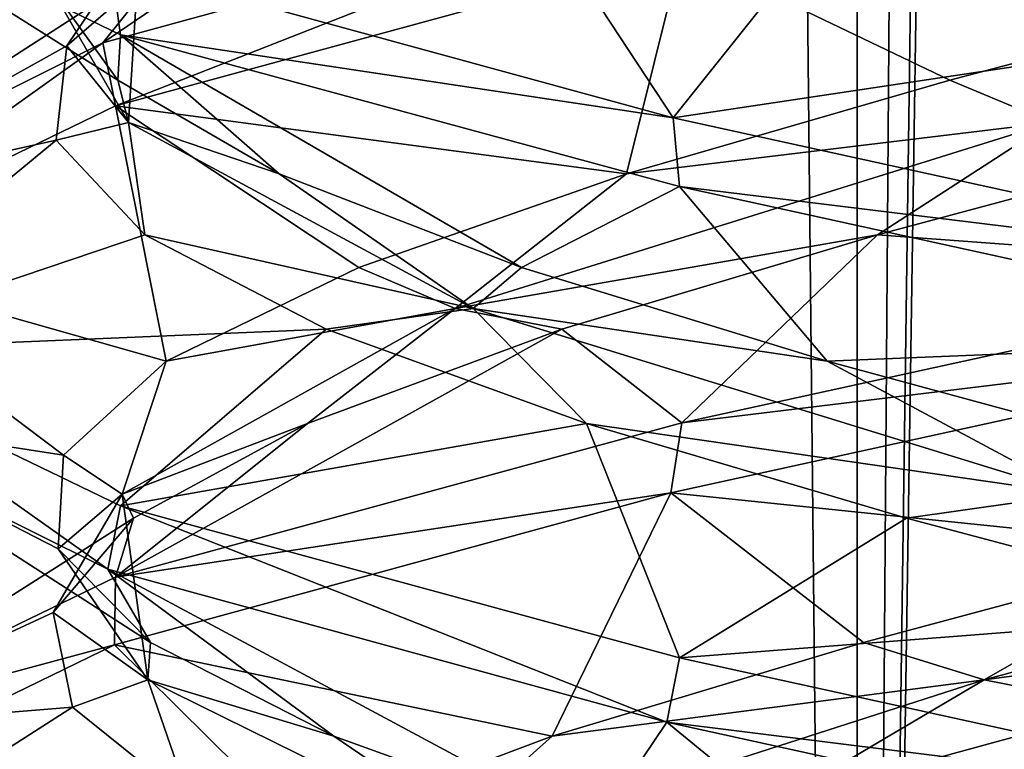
# Model space of a CAD drawing. Header units: millimetres. Extents: x -36.5 to 36.5, y -8.8 to 41.6.
# Tile 62 of 256: x -1.256 to -0.343, y -0.244 to 0.434. Entities that reach past the tile are written whole.
import ezdxf

# ---------------------------------------------------------------- set-up
doc = ezdxf.new("R2010")
doc.units = ezdxf.units.MM
doc.header["$LTSCALE"] = 65.185185
for name, color, linetype in [('11', 7, 'CONTINUOUS'), ('12', 7, 'CONTINUOUS'), ('166', 7, 'CONTINUOUS'), ('172', 7, 'CONTINUOUS'), ('173', 7, 'CONTINUOUS'), ('184', 7, 'CONTINUOUS'), ('185', 7, 'CONTINUOUS'), ('186', 7, 'CONTINUOUS'), ('196', 7, 'CONTINUOUS'), ('197', 7, 'CONTINUOUS'), ('198', 7, 'CONTINUOUS'), ('217', 7, 'CONTINUOUS'), ('218', 7, 'CONTINUOUS'), ('219', 7, 'CONTINUOUS'), ('23', 7, 'CONTINUOUS'), ('24', 7, 'CONTINUOUS'), ('25', 7, 'CONTINUOUS'), ('35', 7, 'CONTINUOUS'), ('36', 7, 'CONTINUOUS'), ('37', 7, 'CONTINUOUS'), ('5', 7, 'CONTINUOUS'), ('548', 7, 'CONTINUOUS'), ('553', 7, 'CONTINUOUS'), ('56', 7, 'CONTINUOUS'), ('57', 7, 'CONTINUOUS'), ('58', 7, 'CONTINUOUS')]:
    doc.layers.add(name, color=color, linetype=linetype)

msp = doc.modelspace()

# ---------------------------------------------------------------- linework, layer by layer
at = {"layer": '11', "color": 7, "linetype": 'Continuous'}
for points in [[(-0.64997, 0.34266, 9.64814), (-1.17164, 0.48534, 10.06337), (-0.80894, 0.58485, 10.07428), (-0.64997, 0.34266, 9.64814)], [(-0.5266, 0.49716, 9.88913), (-0.64997, 0.34266, 9.64814), (-0.80894, 0.58485, 10.07428), (-0.5266, 0.49716, 9.88913)], [(-0.20455, 0.40946, 9.78777), (-0.64997, 0.34266, 9.64814), (-0.5266, 0.49716, 9.88913), (-0.20455, 0.40946, 9.78777)], [(0, 0.2, 9.5), (-0.64997, 0.34266, 9.64814), (-0.20455, 0.40946, 9.78777), (0, 0.2, 9.5)]]:
    msp.add_3dface(points, dxfattribs=at)
at = {"layer": '12', "color": 7, "linetype": 'Continuous'}
msp.add_3dface([(-0.20455, 0.40946, 9.78777), (-0.5266, 0.49716, 9.88913), (-0.33918, 0.51049, 9.85594), (-0.20455, 0.40946, 9.78777)], dxfattribs=at)
at = {"layer": '166', "color": 7, "linetype": 'Continuous'}
for points in [[(-1.45956, 0.56342, -11.34595), (-1.17164, 0.48534, -11.93663), (-1.16242, 0.41972, -11.94804), (-1.45956, 0.56342, -11.34595)], [(-1.1788, 0.41222, -10.0724), (-1.16718, 0.35367, -10.05783), (-0.6474, 0.55795, -9.6469), (-1.1788, 0.41222, -10.0724)], [(-1.16718, 0.35367, -10.05783), (-0.64164, 0.4968, -9.64416), (-0.6474, 0.55795, -9.6469), (-1.16718, 0.35367, -10.05783)], [(-1.17164, 0.48534, -11.93663), (-0.64997, 0.34266, -12.35186), (-1.16242, 0.41972, -11.94804), (-1.17164, 0.48534, -11.93663)], [(-1.46581, 0.26809, -10.68156), (-1.45837, 0.21267, -10.64907), (-1.1788, 0.41222, -10.0724), (-1.46581, 0.26809, -10.68156)], [(-1.45837, 0.21267, -10.64907), (-1.16718, 0.35367, -10.05783), (-1.1788, 0.41222, -10.0724), (-1.45837, 0.21267, -10.64907)], [(-1.16242, 0.41972, -11.94804), (-0.64997, 0.34266, -12.35186), (-0.64402, 0.27876, -12.35471), (-1.16242, 0.41972, -11.94804)], [(-0.64997, 0.34266, -12.35186), (0, 0.2, -12.5), (-0.64402, 0.27876, -12.35471), (-0.64997, 0.34266, -12.35186)], [(0, 0.2, -12.5), (0, 0.1375, -12.5), (-0.64402, 0.27876, -12.35471), (0, 0.2, -12.5)], [(0, 0.1375, -9.5), (0, 0.2, -9.5), (-0.64164, 0.0593, -9.64416), (0, 0.1375, -9.5)], [(-0.6521, -0.00566, -9.64916), (0, 0.1375, -9.5), (-0.64164, 0.0593, -9.64416), (-0.6521, -0.00566, -9.64916)], [(-1.17405, -0.07634, -11.9336), (-1.46457, 0.06818, -11.32409), (-1.45956, 0.12592, -11.34595), (-1.17405, -0.07634, -11.9336)], [(-1.16242, -0.01778, -11.94804), (-1.17405, -0.07634, -11.9336), (-1.45956, 0.12592, -11.34595), (-1.16242, -0.01778, -11.94804)], [(-1.16718, -0.08383, -10.05783), (-0.6521, -0.00566, -9.64916), (-0.64164, 0.0593, -9.64416), (-1.16718, -0.08383, -10.05783)], [(-1.16792, -0.14658, -10.05874), (-0.6521, -0.00566, -9.64916), (-1.16718, -0.08383, -10.05783), (-1.16792, -0.14658, -10.05874)], [(-0.65568, -0.2185, -12.34911), (-1.17405, -0.07634, -11.9336), (-1.16242, -0.01778, -11.94804), (-0.65568, -0.2185, -12.34911)], [(-0.64402, -0.15874, -12.35471), (-0.65568, -0.2185, -12.34911), (-1.16242, -0.01778, -11.94804), (-0.64402, -0.15874, -12.35471)], [(-1.45837, -0.22483, -10.64907), (-1.16792, -0.14658, -10.05874), (-1.16718, -0.08383, -10.05783), (-1.45837, -0.22483, -10.64907)], [(-1.45937, -0.28824, -10.65323), (-1.16792, -0.14658, -10.05874), (-1.45837, -0.22483, -10.64907), (-1.45937, -0.28824, -10.65323)], [(0, -0.3, -12.5), (-0.65568, -0.2185, -12.34911), (-0.64402, -0.15874, -12.35471), (0, -0.3, -12.5)], [(0, -0.3625, -12.5), (-0.65568, -0.2185, -12.34911), (0, -0.3, -12.5), (0, -0.3625, -12.5)]]:
    msp.add_3dface(points, dxfattribs=at)
at = {"layer": '172', "color": 7, "linetype": 'Continuous'}
for points in [[(-0.64997, 0.34266, -12.35186), (-1.17164, 0.48534, -11.93663), (-0.80894, 0.58485, -11.92572), (-0.64997, 0.34266, -12.35186)], [(-0.5266, 0.49716, -12.11087), (-0.64997, 0.34266, -12.35186), (-0.80894, 0.58485, -11.92572), (-0.5266, 0.49716, -12.11087)], [(-0.20455, 0.40946, -12.21223), (-0.64997, 0.34266, -12.35186), (-0.5266, 0.49716, -12.11087), (-0.20455, 0.40946, -12.21223)], [(0, 0.2, -12.5), (-0.64997, 0.34266, -12.35186), (-0.20455, 0.40946, -12.21223), (0, 0.2, -12.5)]]:
    msp.add_3dface(points, dxfattribs=at)
at = {"layer": '173', "color": 7, "linetype": 'Continuous'}
msp.add_3dface([(-0.20455, 0.40946, -12.21223), (-0.5266, 0.49716, -12.11087), (-0.33918, 0.51049, -12.14406), (-0.20455, 0.40946, -12.21223)], dxfattribs=at)
at = {"layer": '184', "color": 7, "linetype": 'Continuous'}
for points in [[(-0.6521, -0.44316, -9.64916), (0, -0.3, -9.5), (-0.2329, -0.20442, -9.7929), (-0.6521, -0.44316, -9.64916)], [(-0.55249, -0.29212, -9.90178), (-0.6521, -0.44316, -9.64916), (-0.2329, -0.20442, -9.7929), (-0.55249, -0.29212, -9.90178)]]:
    msp.add_3dface(points, dxfattribs=at)
at = {"layer": '185', "color": 7, "linetype": 'Continuous'}
for points in [[(-0.36153, -0.17923, -9.8628), (0.10426, -0.11672, -9.77506), (0.27657, -0.0068, -9.83921), (-0.36153, -0.17923, -9.8628)], [(-0.36153, -0.17923, -9.8628), (0.27657, -0.0068, -9.83921), (-0.14944, -0.05754, -9.77975), (-0.36153, -0.17923, -9.8628)], [(-0.47339, -0.14457, -9.86543), (-0.36153, -0.17923, -9.8628), (-0.14944, -0.05754, -9.77975), (-0.47339, -0.14457, -9.86543)], [(-0.2329, -0.20442, -9.7929), (0.10426, -0.11672, -9.77506), (-0.36153, -0.17923, -9.8628), (-0.2329, -0.20442, -9.7929)], [(-0.76217, -0.23161, -10.03541), (-0.36153, -0.17923, -9.8628), (-0.47339, -0.14457, -9.86543), (-0.76217, -0.23161, -10.03541)], [(-0.89611, -0.35166, -10.21202), (-0.55249, -0.29212, -9.90178), (-0.36153, -0.17923, -9.8628), (-0.89611, -0.35166, -10.21202)], [(-0.89611, -0.35166, -10.21202), (-0.36153, -0.17923, -9.8628), (-0.76217, -0.23161, -10.03541), (-0.89611, -0.35166, -10.21202)], [(-0.55249, -0.29212, -9.90178), (-0.2329, -0.20442, -9.7929), (-0.36153, -0.17923, -9.8628), (-0.55249, -0.29212, -9.90178)], [(-0.99433, -0.31864, -10.27705), (-0.89611, -0.35166, -10.21202), (-0.76217, -0.23161, -10.03541), (-0.99433, -0.31864, -10.27705)]]:
    msp.add_3dface(points, dxfattribs=at)
at = {"layer": '186', "color": 7, "linetype": 'Continuous'}
for points in [[(0, 0.1375, -9.5), (-0.6521, -0.00566, -9.64916), (-0.14944, -0.05754, -9.77975), (0, 0.1375, -9.5)], [(-0.6521, -0.00566, -9.64916), (-1.16792, -0.14658, -10.05874), (-0.76217, -0.23161, -10.03541), (-0.6521, -0.00566, -9.64916)], [(-0.6521, -0.00566, -9.64916), (-0.76217, -0.23161, -10.03541), (-0.47339, -0.14457, -9.86543), (-0.6521, -0.00566, -9.64916)], [(-0.6521, -0.00566, -9.64916), (-0.47339, -0.14457, -9.86543), (-0.14944, -0.05754, -9.77975), (-0.6521, -0.00566, -9.64916)], [(-1.16792, -0.14658, -10.05874), (-1.45937, -0.28824, -10.65323), (-0.99433, -0.31864, -10.27705), (-1.16792, -0.14658, -10.05874)], [(-1.16792, -0.14658, -10.05874), (-0.99433, -0.31864, -10.27705), (-0.76217, -0.23161, -10.03541), (-1.16792, -0.14658, -10.05874)]]:
    msp.add_3dface(points, dxfattribs=at)
at = {"layer": '196', "color": 7, "linetype": 'Continuous'}
for points in [[(-0.46039, 0.23407, -9.8601), (0, 0.2, -9.5), (-0.13294, 0.32176, -9.77784), (-0.46039, 0.23407, -9.8601)], [(-0.75313, 0.14637, -10.02833), (-0.64164, 0.0593, -9.64416), (-0.46039, 0.23407, -9.8601), (-0.75313, 0.14637, -10.02833)], [(-0.64164, 0.0593, -9.64416), (0, 0.2, -9.5), (-0.46039, 0.23407, -9.8601), (-0.64164, 0.0593, -9.64416)], [(-1.16718, -0.08383, -10.05783), (-0.64164, 0.0593, -9.64416), (-0.75313, 0.14637, -10.02833), (-1.16718, -0.08383, -10.05783)], [(-0.98905, 0.05867, -10.26985), (-1.16718, -0.08383, -10.05783), (-0.75313, 0.14637, -10.02833), (-0.98905, 0.05867, -10.26985)], [(-1.15038, -0.02903, -10.56645), (-1.16718, -0.08383, -10.05783), (-0.98905, 0.05867, -10.26985), (-1.15038, -0.02903, -10.56645)], [(-1.45837, -0.22483, -10.64907), (-1.16718, -0.08383, -10.05783), (-1.15038, -0.02903, -10.56645), (-1.45837, -0.22483, -10.64907)], [(-1.22494, -0.11672, -10.89574), (-1.45837, -0.22483, -10.64907), (-1.15038, -0.02903, -10.56645), (-1.22494, -0.11672, -10.89574)], [(-1.2071, -0.20442, -11.2329), (-1.45837, -0.22483, -10.64907), (-1.22494, -0.11672, -10.89574), (-1.2071, -0.20442, -11.2329)], [(-1.46457, -0.36932, -11.32409), (-1.45837, -0.22483, -10.64907), (-1.2071, -0.20442, -11.2329), (-1.46457, -0.36932, -11.32409)], [(-1.09822, -0.29212, -11.55249), (-1.46457, -0.36932, -11.32409), (-1.2071, -0.20442, -11.2329), (-1.09822, -0.29212, -11.55249)]]:
    msp.add_3dface(points, dxfattribs=at)
at = {"layer": '197', "color": 7, "linetype": 'Continuous'}
for points in [[(-0.39316, 0.37763, -9.8352), (-0.29926, 0.33806, -9.84485), (-0.06402, 0.46467, -9.7723), (-0.39316, 0.37763, -9.8352)], [(-0.69309, 0.2906, -9.98463), (-0.29926, 0.33806, -9.84485), (-0.39316, 0.37763, -9.8352), (-0.69309, 0.2906, -9.98463)], [(-0.852, 0.16563, -10.16453), (-0.46039, 0.23407, -9.8601), (-0.29926, 0.33806, -9.84485), (-0.852, 0.16563, -10.16453)], [(-0.852, 0.16563, -10.16453), (-0.29926, 0.33806, -9.84485), (-0.69309, 0.2906, -9.98463), (-0.852, 0.16563, -10.16453)], [(-0.46039, 0.23407, -9.8601), (-0.13294, 0.32176, -9.77784), (-0.29926, 0.33806, -9.84485), (-0.46039, 0.23407, -9.8601)], [(-0.94152, 0.20356, -10.20951), (-0.852, 0.16563, -10.16453), (-0.69309, 0.2906, -9.98463), (-0.94152, 0.20356, -10.20951)], [(-0.75313, 0.14637, -10.02833), (-0.46039, 0.23407, -9.8601), (-0.852, 0.16563, -10.16453), (-0.75313, 0.14637, -10.02833)], [(-1.12, 0.11653, -10.49311), (-0.852, 0.16563, -10.16453), (-0.94152, 0.20356, -10.20951), (-1.12, 0.11653, -10.49311)], [(-1.16079, -0.0068, -10.72343), (-0.98905, 0.05867, -10.26985), (-0.852, 0.16563, -10.16453), (-1.16079, -0.0068, -10.72343)], [(-1.16079, -0.0068, -10.72343), (-0.852, 0.16563, -10.16453), (-1.12, 0.11653, -10.49311), (-1.16079, -0.0068, -10.72343)], [(-0.98905, 0.05867, -10.26985), (-0.75313, 0.14637, -10.02833), (-0.852, 0.16563, -10.16453), (-0.98905, 0.05867, -10.26985)], [(-1.21527, 0.0295, -10.81438), (-1.16079, -0.0068, -10.72343), (-1.12, 0.11653, -10.49311), (-1.21527, 0.0295, -10.81438)], [(-1.15038, -0.02903, -10.56645), (-0.98905, 0.05867, -10.26985), (-1.16079, -0.0068, -10.72343), (-1.15038, -0.02903, -10.56645)], [(-1.22025, -0.05754, -11.14944), (-1.16079, -0.0068, -10.72343), (-1.21527, 0.0295, -10.81438), (-1.22025, -0.05754, -11.14944)], [(-1.22494, -0.11672, -10.89574), (-1.15038, -0.02903, -10.56645), (-1.16079, -0.0068, -10.72343), (-1.22494, -0.11672, -10.89574)], [(-1.1372, -0.17923, -11.36153), (-1.22494, -0.11672, -10.89574), (-1.16079, -0.0068, -10.72343), (-1.1372, -0.17923, -11.36153)], [(-1.1372, -0.17923, -11.36153), (-1.16079, -0.0068, -10.72343), (-1.22025, -0.05754, -11.14944), (-1.1372, -0.17923, -11.36153)], [(-1.13457, -0.14457, -11.47339), (-1.1372, -0.17923, -11.36153), (-1.22025, -0.05754, -11.14944), (-1.13457, -0.14457, -11.47339)], [(-1.2071, -0.20442, -11.2329), (-1.22494, -0.11672, -10.89574), (-1.1372, -0.17923, -11.36153), (-1.2071, -0.20442, -11.2329)], [(-0.96459, -0.23161, -11.76217), (-1.1372, -0.17923, -11.36153), (-1.13457, -0.14457, -11.47339), (-0.96459, -0.23161, -11.76217)], [(-1.09822, -0.29212, -11.55249), (-1.2071, -0.20442, -11.2329), (-1.1372, -0.17923, -11.36153), (-1.09822, -0.29212, -11.55249)], [(-0.78798, -0.35166, -11.89611), (-1.09822, -0.29212, -11.55249), (-1.1372, -0.17923, -11.36153), (-0.78798, -0.35166, -11.89611)], [(-0.78798, -0.35166, -11.89611), (-1.1372, -0.17923, -11.36153), (-0.96459, -0.23161, -11.76217), (-0.78798, -0.35166, -11.89611)], [(-0.72295, -0.31864, -11.99433), (-0.78798, -0.35166, -11.89611), (-0.96459, -0.23161, -11.76217), (-0.72295, -0.31864, -11.99433)]]:
    msp.add_3dface(points, dxfattribs=at)
at = {"layer": '198', "color": 7, "linetype": 'Continuous'}
for points in [[(-0.64164, 0.4968, -9.64416), (-1.16718, 0.35367, -10.05783), (-0.69309, 0.2906, -9.98463), (-0.64164, 0.4968, -9.64416)], [(-0.64164, 0.4968, -9.64416), (-0.69309, 0.2906, -9.98463), (-0.39316, 0.37763, -9.8352), (-0.64164, 0.4968, -9.64416)], [(-0.64164, 0.4968, -9.64416), (-0.39316, 0.37763, -9.8352), (-0.06402, 0.46467, -9.7723), (-0.64164, 0.4968, -9.64416)], [(-1.16718, 0.35367, -10.05783), (-1.45837, 0.21267, -10.64907), (-1.12, 0.11653, -10.49311), (-1.16718, 0.35367, -10.05783)], [(-1.16718, 0.35367, -10.05783), (-1.12, 0.11653, -10.49311), (-0.94152, 0.20356, -10.20951), (-1.16718, 0.35367, -10.05783)], [(-1.16718, 0.35367, -10.05783), (-0.94152, 0.20356, -10.20951), (-0.69309, 0.2906, -9.98463), (-1.16718, 0.35367, -10.05783)], [(-1.45837, 0.21267, -10.64907), (-1.46457, 0.06818, -11.32409), (-1.21527, 0.0295, -10.81438), (-1.45837, 0.21267, -10.64907)], [(-1.45837, 0.21267, -10.64907), (-1.21527, 0.0295, -10.81438), (-1.12, 0.11653, -10.49311), (-1.45837, 0.21267, -10.64907)], [(-1.46457, 0.06818, -11.32409), (-1.17405, -0.07634, -11.9336), (-1.13457, -0.14457, -11.47339), (-1.46457, 0.06818, -11.32409)], [(-1.46457, 0.06818, -11.32409), (-1.13457, -0.14457, -11.47339), (-1.22025, -0.05754, -11.14944), (-1.46457, 0.06818, -11.32409)], [(-1.46457, 0.06818, -11.32409), (-1.22025, -0.05754, -11.14944), (-1.21527, 0.0295, -10.81438), (-1.46457, 0.06818, -11.32409)], [(-1.17405, -0.07634, -11.9336), (-0.65568, -0.2185, -12.34911), (-0.72295, -0.31864, -11.99433), (-1.17405, -0.07634, -11.9336)], [(-1.17405, -0.07634, -11.9336), (-0.72295, -0.31864, -11.99433), (-0.96459, -0.23161, -11.76217), (-1.17405, -0.07634, -11.9336)], [(-1.17405, -0.07634, -11.9336), (-0.96459, -0.23161, -11.76217), (-1.13457, -0.14457, -11.47339), (-1.17405, -0.07634, -11.9336)], [(-0.65568, -0.2185, -12.34911), (-0.42759, -0.40567, -12.15261), (-0.72295, -0.31864, -11.99433), (-0.65568, -0.2185, -12.34911)], [(-0.65568, -0.2185, -12.34911), (0, -0.3625, -12.5), (-0.42759, -0.40567, -12.15261), (-0.65568, -0.2185, -12.34911)]]:
    msp.add_3dface(points, dxfattribs=at)
at = {"layer": '217', "color": 7, "linetype": 'Continuous'}
for points in [[(-1.1788, 0.41222, -10.0724), (-0.6474, 0.55795, -9.6469), (-0.92572, 0.58485, -10.19106), (-1.1788, 0.41222, -10.0724)], [(-1.11087, 0.49716, -10.4734), (-1.1788, 0.41222, -10.0724), (-0.92572, 0.58485, -10.19106), (-1.11087, 0.49716, -10.4734)], [(-1.46581, 0.26809, -10.68156), (-1.1788, 0.41222, -10.0724), (-1.11087, 0.49716, -10.4734), (-1.46581, 0.26809, -10.68156)], [(-1.21223, 0.40946, -10.79545), (-1.46581, 0.26809, -10.68156), (-1.11087, 0.49716, -10.4734), (-1.21223, 0.40946, -10.79545)], [(-1.22216, 0.32176, -11.13294), (-1.46581, 0.26809, -10.68156), (-1.21223, 0.40946, -10.79545), (-1.22216, 0.32176, -11.13294)], [(-1.45956, 0.12592, -11.34595), (-1.46581, 0.26809, -10.68156), (-1.22216, 0.32176, -11.13294), (-1.45956, 0.12592, -11.34595)], [(-1.1399, 0.23407, -11.46039), (-1.45956, 0.12592, -11.34595), (-1.22216, 0.32176, -11.13294), (-1.1399, 0.23407, -11.46039)], [(-0.97167, 0.14637, -11.75313), (-1.45956, 0.12592, -11.34595), (-1.1399, 0.23407, -11.46039), (-0.97167, 0.14637, -11.75313)], [(-1.16242, -0.01778, -11.94804), (-1.45956, 0.12592, -11.34595), (-0.97167, 0.14637, -11.75313), (-1.16242, -0.01778, -11.94804)], [(-0.73015, 0.05867, -11.98905), (-1.16242, -0.01778, -11.94804), (-0.97167, 0.14637, -11.75313), (-0.73015, 0.05867, -11.98905)], [(-0.64402, -0.15874, -12.35471), (-1.16242, -0.01778, -11.94804), (-0.73015, 0.05867, -11.98905), (-0.64402, -0.15874, -12.35471)], [(-0.43355, -0.02903, -12.15038), (-0.64402, -0.15874, -12.35471), (-0.73015, 0.05867, -11.98905), (-0.43355, -0.02903, -12.15038)], [(-0.10426, -0.11672, -12.22494), (-0.64402, -0.15874, -12.35471), (-0.43355, -0.02903, -12.15038), (-0.10426, -0.11672, -12.22494)], [(0, -0.3, -12.5), (-0.64402, -0.15874, -12.35471), (-0.10426, -0.11672, -12.22494), (0, -0.3, -12.5)]]:
    msp.add_3dface(points, dxfattribs=at)
at = {"layer": '218', "color": 7, "linetype": 'Continuous'}
for points in [[(-1.15515, 0.33806, -11.29926), (-1.14406, 0.51049, -10.66082), (-1.2277, 0.46467, -11.06402), (-1.15515, 0.33806, -11.29926)], [(-1.21223, 0.40946, -10.79545), (-1.11087, 0.49716, -10.4734), (-1.14406, 0.51049, -10.66082), (-1.21223, 0.40946, -10.79545)], [(-1.15515, 0.33806, -11.29926), (-1.21223, 0.40946, -10.79545), (-1.14406, 0.51049, -10.66082), (-1.15515, 0.33806, -11.29926)], [(-1.1648, 0.37763, -11.39316), (-1.15515, 0.33806, -11.29926), (-1.2277, 0.46467, -11.06402), (-1.1648, 0.37763, -11.39316)], [(-1.22216, 0.32176, -11.13294), (-1.21223, 0.40946, -10.79545), (-1.15515, 0.33806, -11.29926), (-1.22216, 0.32176, -11.13294)], [(-1.01537, 0.2906, -11.69309), (-1.15515, 0.33806, -11.29926), (-1.1648, 0.37763, -11.39316), (-1.01537, 0.2906, -11.69309)], [(-1.1399, 0.23407, -11.46039), (-1.22216, 0.32176, -11.13294), (-1.15515, 0.33806, -11.29926), (-1.1399, 0.23407, -11.46039)], [(-0.83547, 0.16563, -11.852), (-1.1399, 0.23407, -11.46039), (-1.15515, 0.33806, -11.29926), (-0.83547, 0.16563, -11.852)], [(-0.83547, 0.16563, -11.852), (-1.15515, 0.33806, -11.29926), (-1.01537, 0.2906, -11.69309), (-0.83547, 0.16563, -11.852)], [(-0.79049, 0.20356, -11.94152), (-0.83547, 0.16563, -11.852), (-1.01537, 0.2906, -11.69309), (-0.79049, 0.20356, -11.94152)], [(-0.97167, 0.14637, -11.75313), (-1.1399, 0.23407, -11.46039), (-0.83547, 0.16563, -11.852), (-0.97167, 0.14637, -11.75313)], [(-0.50689, 0.11653, -12.12), (-0.83547, 0.16563, -11.852), (-0.79049, 0.20356, -11.94152), (-0.50689, 0.11653, -12.12)], [(-0.73015, 0.05867, -11.98905), (-0.97167, 0.14637, -11.75313), (-0.83547, 0.16563, -11.852), (-0.73015, 0.05867, -11.98905)], [(-0.27657, -0.0068, -12.16079), (-0.73015, 0.05867, -11.98905), (-0.83547, 0.16563, -11.852), (-0.27657, -0.0068, -12.16079)], [(-0.27657, -0.0068, -12.16079), (-0.83547, 0.16563, -11.852), (-0.50689, 0.11653, -12.12), (-0.27657, -0.0068, -12.16079)], [(-0.18562, 0.0295, -12.21527), (-0.27657, -0.0068, -12.16079), (-0.50689, 0.11653, -12.12), (-0.18562, 0.0295, -12.21527)], [(-0.43355, -0.02903, -12.15038), (-0.73015, 0.05867, -11.98905), (-0.27657, -0.0068, -12.16079), (-0.43355, -0.02903, -12.15038)], [(-0.10426, -0.11672, -12.22494), (-0.43355, -0.02903, -12.15038), (-0.27657, -0.0068, -12.16079), (-0.10426, -0.11672, -12.22494)]]:
    msp.add_3dface(points, dxfattribs=at)
at = {"layer": '219', "color": 7, "linetype": 'Continuous'}
for points in [[(-1.45956, 0.56342, -11.34595), (-1.16242, 0.41972, -11.94804), (-1.1648, 0.37763, -11.39316), (-1.45956, 0.56342, -11.34595)], [(-1.45956, 0.56342, -11.34595), (-1.1648, 0.37763, -11.39316), (-1.2277, 0.46467, -11.06402), (-1.45956, 0.56342, -11.34595)], [(-1.16242, 0.41972, -11.94804), (-1.01537, 0.2906, -11.69309), (-1.1648, 0.37763, -11.39316), (-1.16242, 0.41972, -11.94804)], [(-1.16242, 0.41972, -11.94804), (-0.64402, 0.27876, -12.35471), (-0.79049, 0.20356, -11.94152), (-1.16242, 0.41972, -11.94804)], [(-1.16242, 0.41972, -11.94804), (-0.79049, 0.20356, -11.94152), (-1.01537, 0.2906, -11.69309), (-1.16242, 0.41972, -11.94804)], [(-0.64402, 0.27876, -12.35471), (-0.50689, 0.11653, -12.12), (-0.79049, 0.20356, -11.94152), (-0.64402, 0.27876, -12.35471)], [(-0.64402, 0.27876, -12.35471), (0, 0.1375, -12.5), (-0.50689, 0.11653, -12.12), (-0.64402, 0.27876, -12.35471)], [(0, 0.1375, -12.5), (-0.18562, 0.0295, -12.21527), (-0.50689, 0.11653, -12.12), (0, 0.1375, -12.5)]]:
    msp.add_3dface(points, dxfattribs=at)
at = {"layer": '23', "color": 7, "linetype": 'Continuous'}
for points in [[(-0.6521, -0.44316, 12.35084), (0, -0.3, 12.5), (-0.2329, -0.20442, 12.2071), (-0.6521, -0.44316, 12.35084)], [(-0.55249, -0.29212, 12.09822), (-0.6521, -0.44316, 12.35084), (-0.2329, -0.20442, 12.2071), (-0.55249, -0.29212, 12.09822)]]:
    msp.add_3dface(points, dxfattribs=at)
at = {"layer": '24', "color": 7, "linetype": 'Continuous'}
for points in [[(-0.36153, -0.17923, 12.1372), (0.10426, -0.11672, 12.22494), (0.27657, -0.0068, 12.16079), (-0.36153, -0.17923, 12.1372)], [(-0.36153, -0.17923, 12.1372), (0.27657, -0.0068, 12.16079), (-0.14944, -0.05754, 12.22025), (-0.36153, -0.17923, 12.1372)], [(-0.47339, -0.14457, 12.13457), (-0.36153, -0.17923, 12.1372), (-0.14944, -0.05754, 12.22025), (-0.47339, -0.14457, 12.13457)], [(-0.2329, -0.20442, 12.2071), (0.10426, -0.11672, 12.22494), (-0.36153, -0.17923, 12.1372), (-0.2329, -0.20442, 12.2071)], [(-0.76217, -0.23161, 11.96459), (-0.36153, -0.17923, 12.1372), (-0.47339, -0.14457, 12.13457), (-0.76217, -0.23161, 11.96459)], [(-0.89611, -0.35166, 11.78798), (-0.55249, -0.29212, 12.09822), (-0.36153, -0.17923, 12.1372), (-0.89611, -0.35166, 11.78798)], [(-0.89611, -0.35166, 11.78798), (-0.36153, -0.17923, 12.1372), (-0.76217, -0.23161, 11.96459), (-0.89611, -0.35166, 11.78798)], [(-0.55249, -0.29212, 12.09822), (-0.2329, -0.20442, 12.2071), (-0.36153, -0.17923, 12.1372), (-0.55249, -0.29212, 12.09822)], [(-0.99433, -0.31864, 11.72295), (-0.89611, -0.35166, 11.78798), (-0.76217, -0.23161, 11.96459), (-0.99433, -0.31864, 11.72295)]]:
    msp.add_3dface(points, dxfattribs=at)
at = {"layer": '25', "color": 7, "linetype": 'Continuous'}
for points in [[(0, 0.1375, 12.5), (-0.6521, -0.00566, 12.35084), (-0.14944, -0.05754, 12.22025), (0, 0.1375, 12.5)], [(-0.6521, -0.00566, 12.35084), (-1.16792, -0.14658, 11.94126), (-0.76217, -0.23161, 11.96459), (-0.6521, -0.00566, 12.35084)], [(-0.6521, -0.00566, 12.35084), (-0.76217, -0.23161, 11.96459), (-0.47339, -0.14457, 12.13457), (-0.6521, -0.00566, 12.35084)], [(-0.6521, -0.00566, 12.35084), (-0.47339, -0.14457, 12.13457), (-0.14944, -0.05754, 12.22025), (-0.6521, -0.00566, 12.35084)], [(-1.16792, -0.14658, 11.94126), (-1.45937, -0.28824, 11.34677), (-0.99433, -0.31864, 11.72295), (-1.16792, -0.14658, 11.94126)], [(-1.16792, -0.14658, 11.94126), (-0.99433, -0.31864, 11.72295), (-0.76217, -0.23161, 11.96459), (-1.16792, -0.14658, 11.94126)]]:
    msp.add_3dface(points, dxfattribs=at)
at = {"layer": '35', "color": 7, "linetype": 'Continuous'}
for points in [[(-0.46039, 0.23407, 12.1399), (0, 0.2, 12.5), (-0.13294, 0.32176, 12.22216), (-0.46039, 0.23407, 12.1399)], [(-0.75313, 0.14637, 11.97167), (-0.64164, 0.0593, 12.35584), (-0.46039, 0.23407, 12.1399), (-0.75313, 0.14637, 11.97167)], [(-0.64164, 0.0593, 12.35584), (0, 0.2, 12.5), (-0.46039, 0.23407, 12.1399), (-0.64164, 0.0593, 12.35584)], [(-1.16718, -0.08383, 11.94217), (-0.64164, 0.0593, 12.35584), (-0.75313, 0.14637, 11.97167), (-1.16718, -0.08383, 11.94217)], [(-0.98905, 0.05867, 11.73015), (-1.16718, -0.08383, 11.94217), (-0.75313, 0.14637, 11.97167), (-0.98905, 0.05867, 11.73015)], [(-1.15038, -0.02903, 11.43355), (-1.16718, -0.08383, 11.94217), (-0.98905, 0.05867, 11.73015), (-1.15038, -0.02903, 11.43355)], [(-1.45837, -0.22483, 11.35093), (-1.16718, -0.08383, 11.94217), (-1.15038, -0.02903, 11.43355), (-1.45837, -0.22483, 11.35093)], [(-1.22494, -0.11672, 11.10426), (-1.45837, -0.22483, 11.35093), (-1.15038, -0.02903, 11.43355), (-1.22494, -0.11672, 11.10426)], [(-1.2071, -0.20442, 10.7671), (-1.45837, -0.22483, 11.35093), (-1.22494, -0.11672, 11.10426), (-1.2071, -0.20442, 10.7671)], [(-1.46457, -0.36932, 10.67591), (-1.45837, -0.22483, 11.35093), (-1.2071, -0.20442, 10.7671), (-1.46457, -0.36932, 10.67591)], [(-1.09822, -0.29212, 10.44751), (-1.46457, -0.36932, 10.67591), (-1.2071, -0.20442, 10.7671), (-1.09822, -0.29212, 10.44751)]]:
    msp.add_3dface(points, dxfattribs=at)
at = {"layer": '36', "color": 7, "linetype": 'Continuous'}
for points in [[(-0.39316, 0.37763, 12.1648), (-0.29926, 0.33806, 12.15515), (-0.06402, 0.46467, 12.2277), (-0.39316, 0.37763, 12.1648)], [(-0.69309, 0.2906, 12.01537), (-0.29926, 0.33806, 12.15515), (-0.39316, 0.37763, 12.1648), (-0.69309, 0.2906, 12.01537)], [(-0.852, 0.16563, 11.83547), (-0.46039, 0.23407, 12.1399), (-0.29926, 0.33806, 12.15515), (-0.852, 0.16563, 11.83547)], [(-0.852, 0.16563, 11.83547), (-0.29926, 0.33806, 12.15515), (-0.69309, 0.2906, 12.01537), (-0.852, 0.16563, 11.83547)], [(-0.46039, 0.23407, 12.1399), (-0.13294, 0.32176, 12.22216), (-0.29926, 0.33806, 12.15515), (-0.46039, 0.23407, 12.1399)], [(-0.94152, 0.20356, 11.79049), (-0.852, 0.16563, 11.83547), (-0.69309, 0.2906, 12.01537), (-0.94152, 0.20356, 11.79049)], [(-0.75313, 0.14637, 11.97167), (-0.46039, 0.23407, 12.1399), (-0.852, 0.16563, 11.83547), (-0.75313, 0.14637, 11.97167)], [(-1.12, 0.11653, 11.50689), (-0.852, 0.16563, 11.83547), (-0.94152, 0.20356, 11.79049), (-1.12, 0.11653, 11.50689)], [(-1.16079, -0.0068, 11.27657), (-0.98905, 0.05867, 11.73015), (-0.852, 0.16563, 11.83547), (-1.16079, -0.0068, 11.27657)], [(-1.16079, -0.0068, 11.27657), (-0.852, 0.16563, 11.83547), (-1.12, 0.11653, 11.50689), (-1.16079, -0.0068, 11.27657)], [(-0.98905, 0.05867, 11.73015), (-0.75313, 0.14637, 11.97167), (-0.852, 0.16563, 11.83547), (-0.98905, 0.05867, 11.73015)], [(-1.21527, 0.0295, 11.18562), (-1.16079, -0.0068, 11.27657), (-1.12, 0.11653, 11.50689), (-1.21527, 0.0295, 11.18562)], [(-1.15038, -0.02903, 11.43355), (-0.98905, 0.05867, 11.73015), (-1.16079, -0.0068, 11.27657), (-1.15038, -0.02903, 11.43355)], [(-1.22025, -0.05754, 10.85056), (-1.16079, -0.0068, 11.27657), (-1.21527, 0.0295, 11.18562), (-1.22025, -0.05754, 10.85056)], [(-1.22494, -0.11672, 11.10426), (-1.15038, -0.02903, 11.43355), (-1.16079, -0.0068, 11.27657), (-1.22494, -0.11672, 11.10426)], [(-1.1372, -0.17923, 10.63847), (-1.22494, -0.11672, 11.10426), (-1.16079, -0.0068, 11.27657), (-1.1372, -0.17923, 10.63847)], [(-1.1372, -0.17923, 10.63847), (-1.16079, -0.0068, 11.27657), (-1.22025, -0.05754, 10.85056), (-1.1372, -0.17923, 10.63847)], [(-1.13457, -0.14457, 10.52661), (-1.1372, -0.17923, 10.63847), (-1.22025, -0.05754, 10.85056), (-1.13457, -0.14457, 10.52661)], [(-1.2071, -0.20442, 10.7671), (-1.22494, -0.11672, 11.10426), (-1.1372, -0.17923, 10.63847), (-1.2071, -0.20442, 10.7671)], [(-0.96459, -0.23161, 10.23783), (-1.1372, -0.17923, 10.63847), (-1.13457, -0.14457, 10.52661), (-0.96459, -0.23161, 10.23783)], [(-1.09822, -0.29212, 10.44751), (-1.2071, -0.20442, 10.7671), (-1.1372, -0.17923, 10.63847), (-1.09822, -0.29212, 10.44751)], [(-0.78798, -0.35166, 10.10389), (-1.09822, -0.29212, 10.44751), (-1.1372, -0.17923, 10.63847), (-0.78798, -0.35166, 10.10389)], [(-0.78798, -0.35166, 10.10389), (-1.1372, -0.17923, 10.63847), (-0.96459, -0.23161, 10.23783), (-0.78798, -0.35166, 10.10389)], [(-0.72295, -0.31864, 10.00567), (-0.78798, -0.35166, 10.10389), (-0.96459, -0.23161, 10.23783), (-0.72295, -0.31864, 10.00567)]]:
    msp.add_3dface(points, dxfattribs=at)
at = {"layer": '37', "color": 7, "linetype": 'Continuous'}
for points in [[(-0.64164, 0.4968, 12.35584), (-1.16718, 0.35367, 11.94217), (-0.69309, 0.2906, 12.01537), (-0.64164, 0.4968, 12.35584)], [(-0.64164, 0.4968, 12.35584), (-0.69309, 0.2906, 12.01537), (-0.39316, 0.37763, 12.1648), (-0.64164, 0.4968, 12.35584)], [(-0.64164, 0.4968, 12.35584), (-0.39316, 0.37763, 12.1648), (-0.06402, 0.46467, 12.2277), (-0.64164, 0.4968, 12.35584)], [(-1.16718, 0.35367, 11.94217), (-1.45837, 0.21267, 11.35093), (-1.12, 0.11653, 11.50689), (-1.16718, 0.35367, 11.94217)], [(-1.16718, 0.35367, 11.94217), (-1.12, 0.11653, 11.50689), (-0.94152, 0.20356, 11.79049), (-1.16718, 0.35367, 11.94217)], [(-1.16718, 0.35367, 11.94217), (-0.94152, 0.20356, 11.79049), (-0.69309, 0.2906, 12.01537), (-1.16718, 0.35367, 11.94217)], [(-1.45837, 0.21267, 11.35093), (-1.46457, 0.06818, 10.67591), (-1.21527, 0.0295, 11.18562), (-1.45837, 0.21267, 11.35093)], [(-1.45837, 0.21267, 11.35093), (-1.21527, 0.0295, 11.18562), (-1.12, 0.11653, 11.50689), (-1.45837, 0.21267, 11.35093)], [(-1.46457, 0.06818, 10.67591), (-1.17405, -0.07634, 10.0664), (-1.13457, -0.14457, 10.52661), (-1.46457, 0.06818, 10.67591)], [(-1.46457, 0.06818, 10.67591), (-1.13457, -0.14457, 10.52661), (-1.22025, -0.05754, 10.85056), (-1.46457, 0.06818, 10.67591)], [(-1.46457, 0.06818, 10.67591), (-1.22025, -0.05754, 10.85056), (-1.21527, 0.0295, 11.18562), (-1.46457, 0.06818, 10.67591)], [(-1.17405, -0.07634, 10.0664), (-0.65568, -0.2185, 9.65089), (-0.72295, -0.31864, 10.00567), (-1.17405, -0.07634, 10.0664)], [(-1.17405, -0.07634, 10.0664), (-0.72295, -0.31864, 10.00567), (-0.96459, -0.23161, 10.23783), (-1.17405, -0.07634, 10.0664)], [(-1.17405, -0.07634, 10.0664), (-0.96459, -0.23161, 10.23783), (-1.13457, -0.14457, 10.52661), (-1.17405, -0.07634, 10.0664)], [(-0.65568, -0.2185, 9.65089), (-0.42759, -0.40567, 9.84739), (-0.72295, -0.31864, 10.00567), (-0.65568, -0.2185, 9.65089)], [(-0.65568, -0.2185, 9.65089), (0, -0.3625, 9.5), (-0.42759, -0.40567, 9.84739), (-0.65568, -0.2185, 9.65089)]]:
    msp.add_3dface(points, dxfattribs=at)
at = {"layer": '5', "color": 7, "linetype": 'Continuous'}
for points in [[(-1.45956, 0.56342, 10.65405), (-1.17164, 0.48534, 10.06337), (-1.16242, 0.41972, 10.05196), (-1.45956, 0.56342, 10.65405)], [(-1.1788, 0.41222, 11.9276), (-1.16718, 0.35367, 11.94217), (-0.6474, 0.55795, 12.3531), (-1.1788, 0.41222, 11.9276)], [(-1.16718, 0.35367, 11.94217), (-0.64164, 0.4968, 12.35584), (-0.6474, 0.55795, 12.3531), (-1.16718, 0.35367, 11.94217)], [(-1.17164, 0.48534, 10.06337), (-0.64997, 0.34266, 9.64814), (-1.16242, 0.41972, 10.05196), (-1.17164, 0.48534, 10.06337)], [(-1.46581, 0.26809, 11.31844), (-1.45837, 0.21267, 11.35093), (-1.1788, 0.41222, 11.9276), (-1.46581, 0.26809, 11.31844)], [(-1.45837, 0.21267, 11.35093), (-1.16718, 0.35367, 11.94217), (-1.1788, 0.41222, 11.9276), (-1.45837, 0.21267, 11.35093)], [(-1.16242, 0.41972, 10.05196), (-0.64997, 0.34266, 9.64814), (-0.64402, 0.27876, 9.64529), (-1.16242, 0.41972, 10.05196)], [(-0.64997, 0.34266, 9.64814), (0, 0.2, 9.5), (-0.64402, 0.27876, 9.64529), (-0.64997, 0.34266, 9.64814)], [(0, 0.2, 9.5), (0, 0.1375, 9.5), (-0.64402, 0.27876, 9.64529), (0, 0.2, 9.5)], [(0, 0.1375, 12.5), (0, 0.2, 12.5), (-0.64164, 0.0593, 12.35584), (0, 0.1375, 12.5)], [(-0.6521, -0.00566, 12.35084), (0, 0.1375, 12.5), (-0.64164, 0.0593, 12.35584), (-0.6521, -0.00566, 12.35084)], [(-1.17405, -0.07634, 10.0664), (-1.46457, 0.06818, 10.67591), (-1.45956, 0.12592, 10.65405), (-1.17405, -0.07634, 10.0664)], [(-1.16242, -0.01778, 10.05196), (-1.17405, -0.07634, 10.0664), (-1.45956, 0.12592, 10.65405), (-1.16242, -0.01778, 10.05196)], [(-1.16718, -0.08383, 11.94217), (-0.6521, -0.00566, 12.35084), (-0.64164, 0.0593, 12.35584), (-1.16718, -0.08383, 11.94217)], [(-1.16792, -0.14658, 11.94126), (-0.6521, -0.00566, 12.35084), (-1.16718, -0.08383, 11.94217), (-1.16792, -0.14658, 11.94126)], [(-0.65568, -0.2185, 9.65089), (-1.17405, -0.07634, 10.0664), (-1.16242, -0.01778, 10.05196), (-0.65568, -0.2185, 9.65089)], [(-0.64402, -0.15874, 9.64529), (-0.65568, -0.2185, 9.65089), (-1.16242, -0.01778, 10.05196), (-0.64402, -0.15874, 9.64529)], [(-1.45837, -0.22483, 11.35093), (-1.16792, -0.14658, 11.94126), (-1.16718, -0.08383, 11.94217), (-1.45837, -0.22483, 11.35093)], [(-1.45937, -0.28824, 11.34677), (-1.16792, -0.14658, 11.94126), (-1.45837, -0.22483, 11.35093), (-1.45937, -0.28824, 11.34677)], [(0, -0.3, 9.5), (-0.65568, -0.2185, 9.65089), (-0.64402, -0.15874, 9.64529), (0, -0.3, 9.5)], [(0, -0.3625, 9.5), (-0.65568, -0.2185, 9.65089), (0, -0.3, 9.5), (0, -0.3625, 9.5)]]:
    msp.add_3dface(points, dxfattribs=at)
at = {"layer": '548', "color": 7, "linetype": 'Continuous'}
for points in [[(-1.3944, 28.59924, 8.51441), (-1.38263, -3.5, 8.50802), (-0.48636, 28.6, 8.19181), (-1.3944, 28.59924, 8.51441)], [(-1.38263, -3.5, 8.50802), (-0.4782, -3.5, 8.1905), (-0.48636, 28.6, 8.19181), (-1.38263, -3.5, 8.50802)], [(-0.48636, 28.6, 8.19181), (-0.4782, -3.5, 8.1905), (-0.2451, 28.6, 8.16056), (-0.48636, 28.6, 8.19181)], [(-0.4782, -3.5, 8.1905), (0.4782, -3.5, 8.1905), (-0.2451, 28.6, 8.16056), (-0.4782, -3.5, 8.1905)]]:
    msp.add_3dface(points, dxfattribs=at)
at = {"layer": '553', "color": 7, "linetype": 'Continuous'}
for points in [[(-0.86119, 32.1, -8.28338), (-1.39651, -3.5, -8.51579), (-1.64276, 32.1, -8.67116), (-0.86119, 32.1, -8.28338)], [(-0.4834, -3.5, -8.19139), (-1.39651, -3.5, -8.51579), (-0.86119, 32.1, -8.28338), (-0.4834, -3.5, -8.19139)], [(0, 32.1, -8.15), (-0.4834, -3.5, -8.19139), (-0.86119, 32.1, -8.28338), (0, 32.1, -8.15)], [(0, 28.94929, -8.15), (-0.4834, -3.5, -8.19139), (0, 32.1, -8.15), (0, 28.94929, -8.15)], [(0.4834, -3.5, -8.19139), (-0.4834, -3.5, -8.19139), (0, 28.94929, -8.15), (0.4834, -3.5, -8.19139)]]:
    msp.add_3dface(points, dxfattribs=at)
at = {"layer": '56', "color": 7, "linetype": 'Continuous'}
for points in [[(-1.1788, 0.41222, 11.9276), (-0.6474, 0.55795, 12.3531), (-0.92572, 0.58485, 11.80894), (-1.1788, 0.41222, 11.9276)], [(-1.11087, 0.49716, 11.5266), (-1.1788, 0.41222, 11.9276), (-0.92572, 0.58485, 11.80894), (-1.11087, 0.49716, 11.5266)], [(-1.46581, 0.26809, 11.31844), (-1.1788, 0.41222, 11.9276), (-1.11087, 0.49716, 11.5266), (-1.46581, 0.26809, 11.31844)], [(-1.21223, 0.40946, 11.20455), (-1.46581, 0.26809, 11.31844), (-1.11087, 0.49716, 11.5266), (-1.21223, 0.40946, 11.20455)], [(-1.22216, 0.32176, 10.86706), (-1.46581, 0.26809, 11.31844), (-1.21223, 0.40946, 11.20455), (-1.22216, 0.32176, 10.86706)], [(-1.45956, 0.12592, 10.65405), (-1.46581, 0.26809, 11.31844), (-1.22216, 0.32176, 10.86706), (-1.45956, 0.12592, 10.65405)], [(-1.1399, 0.23407, 10.53961), (-1.45956, 0.12592, 10.65405), (-1.22216, 0.32176, 10.86706), (-1.1399, 0.23407, 10.53961)], [(-0.97167, 0.14637, 10.24687), (-1.45956, 0.12592, 10.65405), (-1.1399, 0.23407, 10.53961), (-0.97167, 0.14637, 10.24687)], [(-1.16242, -0.01778, 10.05196), (-1.45956, 0.12592, 10.65405), (-0.97167, 0.14637, 10.24687), (-1.16242, -0.01778, 10.05196)], [(-0.73015, 0.05867, 10.01095), (-1.16242, -0.01778, 10.05196), (-0.97167, 0.14637, 10.24687), (-0.73015, 0.05867, 10.01095)], [(-0.64402, -0.15874, 9.64529), (-1.16242, -0.01778, 10.05196), (-0.73015, 0.05867, 10.01095), (-0.64402, -0.15874, 9.64529)], [(-0.43355, -0.02903, 9.84962), (-0.64402, -0.15874, 9.64529), (-0.73015, 0.05867, 10.01095), (-0.43355, -0.02903, 9.84962)], [(-0.10426, -0.11672, 9.77506), (-0.64402, -0.15874, 9.64529), (-0.43355, -0.02903, 9.84962), (-0.10426, -0.11672, 9.77506)], [(0, -0.3, 9.5), (-0.64402, -0.15874, 9.64529), (-0.10426, -0.11672, 9.77506), (0, -0.3, 9.5)]]:
    msp.add_3dface(points, dxfattribs=at)
at = {"layer": '57', "color": 7, "linetype": 'Continuous'}
for points in [[(-1.15515, 0.33806, 10.70074), (-1.14406, 0.51049, 11.33918), (-1.2277, 0.46467, 10.93598), (-1.15515, 0.33806, 10.70074)], [(-1.21223, 0.40946, 11.20455), (-1.11087, 0.49716, 11.5266), (-1.14406, 0.51049, 11.33918), (-1.21223, 0.40946, 11.20455)], [(-1.15515, 0.33806, 10.70074), (-1.21223, 0.40946, 11.20455), (-1.14406, 0.51049, 11.33918), (-1.15515, 0.33806, 10.70074)], [(-1.1648, 0.37763, 10.60684), (-1.15515, 0.33806, 10.70074), (-1.2277, 0.46467, 10.93598), (-1.1648, 0.37763, 10.60684)], [(-1.22216, 0.32176, 10.86706), (-1.21223, 0.40946, 11.20455), (-1.15515, 0.33806, 10.70074), (-1.22216, 0.32176, 10.86706)], [(-1.01537, 0.2906, 10.30691), (-1.15515, 0.33806, 10.70074), (-1.1648, 0.37763, 10.60684), (-1.01537, 0.2906, 10.30691)], [(-1.1399, 0.23407, 10.53961), (-1.22216, 0.32176, 10.86706), (-1.15515, 0.33806, 10.70074), (-1.1399, 0.23407, 10.53961)], [(-0.83547, 0.16563, 10.148), (-1.1399, 0.23407, 10.53961), (-1.15515, 0.33806, 10.70074), (-0.83547, 0.16563, 10.148)], [(-0.83547, 0.16563, 10.148), (-1.15515, 0.33806, 10.70074), (-1.01537, 0.2906, 10.30691), (-0.83547, 0.16563, 10.148)], [(-0.79049, 0.20356, 10.05848), (-0.83547, 0.16563, 10.148), (-1.01537, 0.2906, 10.30691), (-0.79049, 0.20356, 10.05848)], [(-0.97167, 0.14637, 10.24687), (-1.1399, 0.23407, 10.53961), (-0.83547, 0.16563, 10.148), (-0.97167, 0.14637, 10.24687)], [(-0.50689, 0.11653, 9.88), (-0.83547, 0.16563, 10.148), (-0.79049, 0.20356, 10.05848), (-0.50689, 0.11653, 9.88)], [(-0.73015, 0.05867, 10.01095), (-0.97167, 0.14637, 10.24687), (-0.83547, 0.16563, 10.148), (-0.73015, 0.05867, 10.01095)], [(-0.27657, -0.0068, 9.83921), (-0.73015, 0.05867, 10.01095), (-0.83547, 0.16563, 10.148), (-0.27657, -0.0068, 9.83921)], [(-0.27657, -0.0068, 9.83921), (-0.83547, 0.16563, 10.148), (-0.50689, 0.11653, 9.88), (-0.27657, -0.0068, 9.83921)], [(-0.18562, 0.0295, 9.78473), (-0.27657, -0.0068, 9.83921), (-0.50689, 0.11653, 9.88), (-0.18562, 0.0295, 9.78473)], [(-0.43355, -0.02903, 9.84962), (-0.73015, 0.05867, 10.01095), (-0.27657, -0.0068, 9.83921), (-0.43355, -0.02903, 9.84962)], [(-0.10426, -0.11672, 9.77506), (-0.43355, -0.02903, 9.84962), (-0.27657, -0.0068, 9.83921), (-0.10426, -0.11672, 9.77506)]]:
    msp.add_3dface(points, dxfattribs=at)
at = {"layer": '58', "color": 7, "linetype": 'Continuous'}
for points in [[(-1.45956, 0.56342, 10.65405), (-1.16242, 0.41972, 10.05196), (-1.1648, 0.37763, 10.60684), (-1.45956, 0.56342, 10.65405)], [(-1.45956, 0.56342, 10.65405), (-1.1648, 0.37763, 10.60684), (-1.2277, 0.46467, 10.93598), (-1.45956, 0.56342, 10.65405)], [(-1.16242, 0.41972, 10.05196), (-1.01537, 0.2906, 10.30691), (-1.1648, 0.37763, 10.60684), (-1.16242, 0.41972, 10.05196)], [(-1.16242, 0.41972, 10.05196), (-0.64402, 0.27876, 9.64529), (-0.79049, 0.20356, 10.05848), (-1.16242, 0.41972, 10.05196)], [(-1.16242, 0.41972, 10.05196), (-0.79049, 0.20356, 10.05848), (-1.01537, 0.2906, 10.30691), (-1.16242, 0.41972, 10.05196)], [(-0.64402, 0.27876, 9.64529), (-0.50689, 0.11653, 9.88), (-0.79049, 0.20356, 10.05848), (-0.64402, 0.27876, 9.64529)], [(-0.64402, 0.27876, 9.64529), (0, 0.1375, 9.5), (-0.50689, 0.11653, 9.88), (-0.64402, 0.27876, 9.64529)], [(0, 0.1375, 9.5), (-0.18562, 0.0295, 9.78473), (-0.50689, 0.11653, 9.88), (0, 0.1375, 9.5)]]:
    msp.add_3dface(points, dxfattribs=at)

doc.saveas('drawing.dxf')
